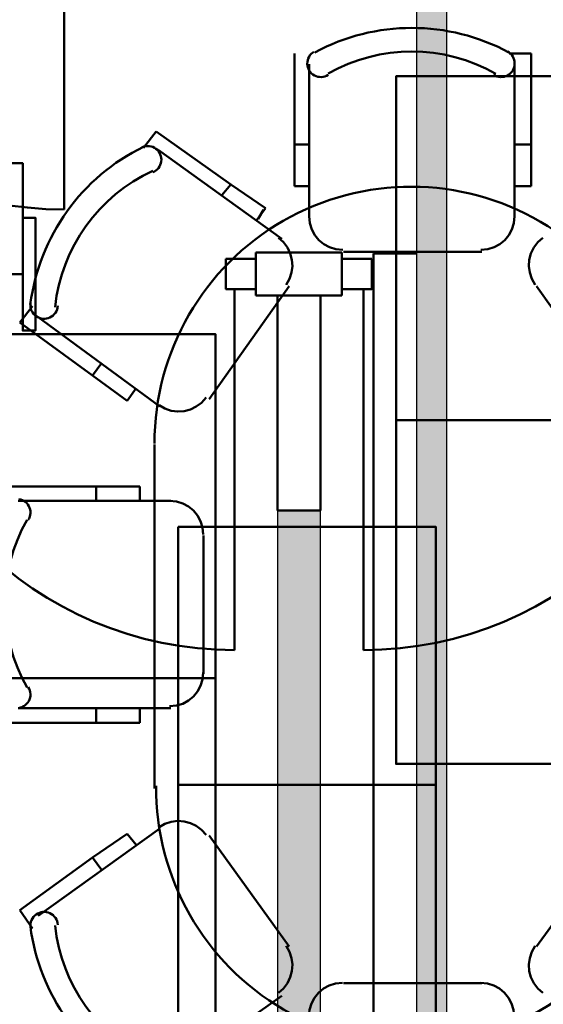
# Model space of a CAD drawing. Header units: metres. Extents: x -1 to 430, y -6 to 31.
# Tile 81 of 169: x 415.49 to 416.71, y 14.76 to 17.05. Entities that reach past the tile are written whole.
import ezdxf

# ---------------------------------------------------------------- set-up
doc = ezdxf.new("R2010")
doc.units = ezdxf.units.M
doc.linetypes.add('CONTINUA', pattern=[0])
for name, color, linetype, lineweight in [('3D P1 MURS NOUS', 7, 'CONTINUA', 25), ('3D PA MURS', 7, 'CONTINUA', 25), ('P2 MOBLES 2D', 7, 'CONTINUA', 25), ('P3 MOBLES', 7, 'CONTINUA', 25), ('P4 MOBLES', 7, 'CONTINUA', 25), ('P5 MOBLES', 7, 'CONTINUA', 25), ('PA MOBLES', 7, 'CONTINUA', 25)]:
    doc.layers.add(name, color=color, linetype=linetype, lineweight=lineweight)

# ---------------------------------------------------------------- blocks, each defined once
blk = doc.blocks.new('OBJETO_COMPLEJO_63')
at = {"layer": 'P2 MOBLES 2D', "color": 202, "linetype": 'CONTINUA', "lineweight": 50, "transparency": 33554687}
for p, q in [((416.1279, 16.9729), (416.1279, 16.7612)), ((416.6275, 16.9729), (416.6783, 16.9729)), ((416.6783, 16.9729), (416.6783, 16.7612)), ((416.1618, 16.5919), (416.1618, 16.9475)), ((416.6402, 16.9475), (416.6402, 16.5919)), ((415.7766, 16.7528), (415.8062, 16.7909)), ((415.8062, 16.7909), (415.9798, 16.6681)), ((416.0983, 16.5411), (415.8105, 16.7485)), ((416.1279, 16.7612), (416.1618, 16.7612)), ((416.1279, 16.7612), (416.1279, 16.6639)), ((416.6783, 16.7612), (416.6402, 16.7612)), ((416.6783, 16.7612), (416.6783, 16.6639)), ((415.9798, 16.6681), (415.9586, 16.6427)), ((415.9798, 16.6681), (416.0602, 16.6131)), ((416.1279, 16.6639), (416.1618, 16.6639)), ((416.1322, 16.6639), (416.1576, 16.6639)), ((416.6783, 16.6639), (416.6402, 16.6639)), ((416.0602, 16.6131), (416.039, 16.5834)), ((416.056, 16.6088), (416.0433, 16.5877)), ((416.564, 16.5115), (416.2422, 16.5115)), ((415.929, 16.1686), (416.1152, 16.431)), ((416.8772, 16.1686), (416.691, 16.431)), ((415.5184, 16.3845), (415.4887, 16.3464)), ((415.5311, 16.3591), (415.8147, 16.1516)), ((415.4887, 16.3464), (415.6581, 16.2236)), ((415.6581, 16.2236), (415.6792, 16.2532)), ((415.6581, 16.2236), (415.7385, 16.1643)), ((415.7385, 16.1643), (415.7597, 16.194)), ((415.802, 15.2627), (415.802, 16.0627)), ((415.4591, 15.9654), (415.6665, 15.9654)), ((415.6665, 15.9654), (415.6665, 15.9315)), ((415.6665, 15.9654), (415.7681, 15.9654)), ((415.7681, 15.9654), (415.7681, 15.9315)), ((415.7681, 15.9611), (415.7681, 15.9358)), ((415.8401, 15.9315), (415.4845, 15.9315)), ((415.9163, 15.5294), (415.9163, 15.8511)), ((415.4845, 15.4489), (415.8401, 15.4489)), ((415.6665, 15.4151), (415.6665, 15.4489)), ((415.7681, 15.4151), (415.7681, 15.4489)), ((415.4591, 15.4151), (415.6665, 15.4151)), ((415.6665, 15.4151), (415.7681, 15.4151)), ((415.5311, 14.9664), (415.8147, 15.1695)), ((415.6581, 15.1018), (415.7385, 15.1568)), ((415.7385, 15.1568), (415.7597, 15.1314)), ((415.929, 15.1526), (416.1152, 14.8944)), ((416.8772, 15.1526), (416.691, 14.8944)), ((415.4887, 14.9791), (415.6581, 15.1018)), ((415.6581, 15.1018), (415.6792, 15.0722)), ((415.5184, 14.9367), (415.4887, 14.9791)), ((416.564, 14.8097), (416.2422, 14.8097)), ((416.0983, 14.7801), (415.8105, 14.5769))]:
    blk.add_line(p, q, dxfattribs=at)
for points in [[(416.2065, 16.9229), (416.2027, 16.9208), (416.1988, 16.9193), (416.1947, 16.9183), (416.1906, 16.9179), (416.1864, 16.918), (416.1823, 16.9186), (416.1783, 16.9198), (416.1744, 16.9216), (416.1708, 16.9238), (416.1675, 16.9265), (416.1647, 16.9296), (416.1623, 16.933), (416.1603, 16.9366), (416.1589, 16.9406), (416.158, 16.9447), (416.1576, 16.9489), (416.1578, 16.9532), (416.1585, 16.9573), (416.1598, 16.9613), (416.1616, 16.965), (416.1638, 16.9685), (416.1665, 16.9717), (416.1697, 16.9745), (416.1732, 16.9769)], [(416.6237, 16.9774), (416.6273, 16.9751), (416.6306, 16.9723), (416.6334, 16.9692), (416.6358, 16.9657), (416.6376, 16.962), (416.639, 16.958), (416.6399, 16.9538), (416.6402, 16.9495), (416.6399, 16.9452), (416.639, 16.9411), (416.6376, 16.9371), (416.6357, 16.9334), (416.6333, 16.9299), (416.6305, 16.9268), (416.6272, 16.924), (416.6236, 16.9217), (416.6197, 16.9199), (416.6156, 16.9187), (416.6115, 16.918), (416.6073, 16.9179), (416.6031, 16.9183), (416.599, 16.9193), (416.595, 16.9208), (416.5913, 16.9229)], [(415.7735, 16.7547), (415.7776, 16.7562), (415.7817, 16.7571), (415.7858, 16.7574), (415.79, 16.7572), (415.7941, 16.7565), (415.7981, 16.7552), (415.8019, 16.7534), (415.8054, 16.7511), (415.8087, 16.7483), (415.8115, 16.7451), (415.8138, 16.7417), (415.8156, 16.738), (415.817, 16.734), (415.8178, 16.7299), (415.8181, 16.7257), (415.8178, 16.7215), (415.817, 16.7173), (415.8156, 16.7133), (415.8137, 16.7096), (415.8114, 16.7062), (415.8086, 16.7031), (415.8055, 16.7003), (415.8019, 16.698), (415.7981, 16.6962)], [(416.2401, 16.5157), (416.2243, 16.5173), (416.2096, 16.5218), (416.1963, 16.5291), (416.1847, 16.5386), (416.1752, 16.5502), (416.168, 16.5635), (416.1634, 16.5782), (416.1618, 16.594)], [(416.6402, 16.594), (416.6386, 16.5782), (416.634, 16.5635), (416.6268, 16.5502), (416.6172, 16.5386), (416.6056, 16.5291), (416.5923, 16.5218), (416.5776, 16.5173), (416.5618, 16.5157)], [(416.0903, 16.5438), (416.1022, 16.5333), (416.1114, 16.521), (416.118, 16.5074), (416.1219, 16.4929), (416.1229, 16.4779), (416.121, 16.4629), (416.1161, 16.4482), (416.1082, 16.4345)], [(416.6879, 16.4345), (416.68, 16.4482), (416.6752, 16.4628), (416.6733, 16.4779), (416.6743, 16.4929), (416.6781, 16.5074), (416.6847, 16.521), (416.694, 16.5333), (416.7059, 16.5438)], [(415.5768, 16.3854), (415.5763, 16.3811), (415.5752, 16.377), (415.5736, 16.3731), (415.5715, 16.3694), (415.5689, 16.3661), (415.566, 16.3631), (415.5626, 16.3606), (415.5588, 16.3584), (415.5549, 16.3568), (415.5507, 16.3558), (415.5465, 16.3553), (415.5424, 16.3554), (415.5382, 16.356), (415.5342, 16.3572), (415.5303, 16.3589), (415.5266, 16.3612), (415.5233, 16.3639), (415.5204, 16.367), (415.518, 16.3705), (415.516, 16.3742), (415.5146, 16.3781), (415.5137, 16.3823), (415.5133, 16.3865), (415.5135, 16.3908)], [(415.922, 16.172), (415.9115, 16.1601), (415.8992, 16.1509), (415.8856, 16.1443), (415.871, 16.1404), (415.856, 16.1394), (415.841, 16.1413), (415.8264, 16.1462), (415.8127, 16.1541)], [(415.4865, 15.9358), (415.4906, 15.9349), (415.4945, 15.9334), (415.4982, 15.9315), (415.5016, 15.9291), (415.5047, 15.9262), (415.5073, 15.923), (415.5096, 15.9194), (415.5113, 15.9155), (415.5125, 15.9114), (415.5132, 15.9073), (415.5133, 15.9031), (415.5128, 15.899), (415.5119, 15.895), (415.5103, 15.891), (415.5083, 15.8873)], [(415.8372, 15.9319), (415.8529, 15.9303), (415.8676, 15.9258), (415.881, 15.9186), (415.8925, 15.909), (415.9021, 15.8974), (415.9093, 15.8841), (415.9139, 15.8694), (415.9155, 15.8536)], [(415.9155, 15.5319), (415.9139, 15.5161), (415.9093, 15.5014), (415.9021, 15.4881), (415.8925, 15.4765), (415.881, 15.467), (415.8676, 15.4597), (415.8529, 15.4552), (415.8372, 15.4536)], [(415.5083, 15.4982), (415.5104, 15.4945), (415.5119, 15.4905), (415.5129, 15.4864), (415.5133, 15.4822), (415.5132, 15.478), (415.5125, 15.4739), (415.5112, 15.4698), (415.5094, 15.4659), (415.5071, 15.4623), (415.5044, 15.459), (415.5013, 15.4562), (415.4978, 15.4538), (415.4941, 15.4519), (415.4901, 15.4505), (415.4859, 15.4496)], [(415.8127, 15.1722), (415.8264, 15.1801), (415.841, 15.185), (415.856, 15.1868), (415.871, 15.1858), (415.8856, 15.182), (415.8992, 15.1754), (415.9115, 15.1661), (415.922, 15.1542)], [(415.5135, 14.9397), (415.5133, 14.944), (415.5137, 14.9482), (415.5146, 14.9523), (415.516, 14.9563), (415.518, 14.96), (415.5204, 14.9634), (415.5233, 14.9666), (415.5266, 14.9693), (415.5303, 14.9715), (415.5342, 14.9733), (415.5382, 14.9745), (415.5424, 14.9751), (415.5465, 14.9752), (415.5507, 14.9747), (415.5549, 14.9737), (415.5588, 14.9721), (415.5626, 14.9699), (415.566, 14.9674), (415.5689, 14.9644), (415.5715, 14.961), (415.5736, 14.9574), (415.5752, 14.9535), (415.5763, 14.9494), (415.5768, 14.9451)], [(416.1082, 14.896), (416.1161, 14.8822), (416.121, 14.8676), (416.1229, 14.8526), (416.1219, 14.8376), (416.118, 14.8231), (416.1114, 14.8095), (416.1022, 14.7972), (416.0903, 14.7867)], [(416.7059, 14.7867), (416.694, 14.7972), (416.6847, 14.8095), (416.6781, 14.8231), (416.6743, 14.8376), (416.6733, 14.8526), (416.6752, 14.8676), (416.68, 14.8822), (416.6879, 14.896)], [(416.161, 14.7318), (416.1626, 14.7476), (416.1672, 14.7623), (416.1744, 14.7756), (416.184, 14.7872), (416.1955, 14.7967), (416.2088, 14.8039), (416.2235, 14.8085), (416.2393, 14.8101)], [(416.5611, 14.8101), (416.5768, 14.8085), (416.5915, 14.8039), (416.6049, 14.7967), (416.6164, 14.7872), (416.626, 14.7756), (416.6332, 14.7623), (416.6378, 14.7476), (416.6394, 14.7318)]]:
    blk.add_lwpolyline(points, dxfattribs=at)
for centre, radius, start, end in [((416.4009, 16.5562), 0.476, 61.6896, 118.2971), ((416.4009, 16.5816), 0.3956, 60.4377, 119.546), ((415.9851, 16.3279), 0.476, 116.0243, 172.6327), ((415.9639, 16.3405), 0.3956, 114.7723, 173.8809), ((416.3991, 16.0656), 0.5971, 359.5641, 180.0747), ((415.8496, 15.6927), 0.3956, 150.4371, 209.5459), ((416.4029, 15.264), 0.5971, 179.5641, 0.0747), ((415.9852, 15.0025), 0.476, 187.3537, 243.962), ((415.964, 14.9856), 0.3956, 186.1022, 245.2109)]:
    blk.add_arc(centre, radius, start, end, dxfattribs=at)
blk = doc.blocks.new('OBJETO_COMPLEJO_113')
at = {"layer": 'P4 MOBLES', "color": 202, "linetype": 'CONTINUA', "lineweight": 50, "transparency": 33554687}
for p, q in [((416.8385, 16.9408), (416.8385, 17.2921)), ((417.2872, 17.2921), (417.2872, 16.9408)), ((416.8131, 17.0593), (416.8385, 17.0593)), ((417.3168, 17.0593), (417.2872, 17.0593)), ((417.211, 16.8603), (416.9189, 16.8603))]:
    blk.add_line(p, q, dxfattribs=at)
for points in [[(416.8476, 17.3219), (416.8427, 17.3178), (416.8388, 17.313), (416.836, 17.3076), (416.8342, 17.3018), (416.8336, 17.2958), (416.8341, 17.2898), (416.8358, 17.2838), (416.8388, 17.2781), (416.8428, 17.2732), (416.8476, 17.2692), (416.8529, 17.2663), (416.8587, 17.2645), (416.8647, 17.2638), (416.8708, 17.2643), (416.8768, 17.2659), (416.8825, 17.2688)], [(417.2376, 17.2688), (417.2433, 17.2659), (417.2493, 17.2643), (417.2554, 17.2638), (417.2614, 17.2645), (417.2672, 17.2663), (417.2725, 17.2692), (417.2773, 17.2732), (417.2813, 17.2781), (417.2843, 17.2838), (417.286, 17.2898), (417.2865, 17.2958), (417.2859, 17.3018), (417.2841, 17.3076), (417.2813, 17.313), (417.2774, 17.3178), (417.2725, 17.3219)], [(416.8131, 17.1905), (416.7834, 17.1905), (416.7834, 16.9281), (416.8131, 16.9281), (416.8131, 17.3175), (416.8512, 17.3175)], [(417.3168, 17.1905), (417.3464, 17.1905), (417.3464, 16.9281), (417.3168, 16.9281), (417.3168, 17.3175), (417.2745, 17.3175)], [(416.8378, 16.9442), (416.8394, 16.9284), (416.844, 16.9137), (416.8512, 16.9004), (416.8607, 16.8888), (416.8723, 16.8792), (416.8856, 16.872), (416.9003, 16.8675), (416.9161, 16.8659)], [(417.2082, 16.8659), (417.224, 16.8675), (417.2387, 16.872), (417.252, 16.8792), (417.2636, 16.8888), (417.2732, 16.9004), (417.2804, 16.9137), (417.2849, 16.9284), (417.2865, 16.9442)]]:
    blk.add_lwpolyline(points, dxfattribs=at)
blk.add_lwpolyline([(417.7655, 16.1195), (416.3643, 16.1195), (416.3643, 16.9196), (417.7655, 16.9196), (417.7655, 16.1195)], close=True, dxfattribs=at)
for centre, radius, start, end in [((417.0601, 16.9614), 0.4167, 59.5738, 120.4458), ((417.0601, 16.9826), 0.3405, 58.2581, 121.7649)]:
    blk.add_arc(centre, radius, start, end, dxfattribs=at)
blk = doc.blocks.new('OBJETO_COMPLEJO_114')
at = {"layer": 'P4 MOBLES', "color": 202, "linetype": 'CONTINUA', "lineweight": 50, "transparency": 33554687}
for p, q in [((417.211, 15.3787), (416.9189, 15.3787)), ((416.8385, 15.2983), (416.8385, 14.9469)), ((417.2872, 14.9469), (417.2872, 15.2983)), ((416.8131, 15.1798), (416.8385, 15.1798)), ((417.3168, 15.1798), (417.2872, 15.1798))]:
    blk.add_line(p, q, dxfattribs=at)
blk.add_lwpolyline([(417.7655, 16.1195), (416.3643, 16.1195), (416.3643, 15.3195), (417.7655, 15.3195), (417.7655, 16.1195)], close=True, dxfattribs=at)
for points in [[(416.8378, 15.2949), (416.8394, 15.3107), (416.844, 15.3254), (416.8512, 15.3387), (416.8607, 15.3503), (416.8723, 15.3598), (416.8856, 15.367), (416.9003, 15.3716), (416.9161, 15.3732)], [(417.2082, 15.3732), (417.224, 15.3716), (417.2387, 15.367), (417.252, 15.3598), (417.2636, 15.3503), (417.2732, 15.3387), (417.2804, 15.3254), (417.2849, 15.3107), (417.2865, 15.2949)], [(416.8131, 15.0485), (416.7834, 15.0485), (416.7834, 15.311), (416.8131, 15.311), (416.8131, 14.9215), (416.8512, 14.9215)], [(417.3168, 15.0485), (417.3464, 15.0485), (417.3464, 15.311), (417.3168, 15.311), (417.3168, 14.9215), (417.2745, 14.9215)], [(416.8476, 14.9171), (416.8427, 14.9212), (416.8388, 14.926), (416.836, 14.9314), (416.8342, 14.9372), (416.8336, 14.9432), (416.8341, 14.9493), (416.8358, 14.9553), (416.8388, 14.9609), (416.8428, 14.9659), (416.8476, 14.9698), (416.8529, 14.9727), (416.8587, 14.9746), (416.8647, 14.9753), (416.8708, 14.9748), (416.8768, 14.9731), (416.8825, 14.9702)], [(417.2376, 14.9702), (417.2433, 14.9731), (417.2493, 14.9748), (417.2554, 14.9753), (417.2614, 14.9746), (417.2672, 14.9727), (417.2725, 14.9698), (417.2773, 14.9659), (417.2813, 14.9609), (417.2843, 14.9553), (417.286, 14.9493), (417.2865, 14.9432), (417.2859, 14.9372), (417.2841, 14.9314), (417.2813, 14.926), (417.2774, 14.9212), (417.2725, 14.9171)]]:
    blk.add_lwpolyline(points, dxfattribs=at)
for centre, radius, start, end in [((417.0601, 15.2565), 0.3405, 238.2351, 301.7419), ((417.0601, 15.2777), 0.4167, 239.5542, 300.4262)]:
    blk.add_arc(centre, radius, start, end, dxfattribs=at)
blk = doc.blocks.new('OBJETO_COMPLEJO_182')
at = {"layer": 'P5 MOBLES', "color": 202, "linetype": 'CONTINUA', "lineweight": 50, "transparency": 33554687}
for p, q in [((415.017, 16.3406), (415.017, 16.6919)), ((415.4657, 16.6919), (415.4657, 16.3406)), ((414.9916, 16.4591), (415.017, 16.4591)), ((415.4953, 16.4591), (415.4657, 16.4591)), ((415.3895, 16.2601), (415.0974, 16.2601))]:
    blk.add_line(p, q, dxfattribs=at)
for points in [[(414.9916, 16.5903), (414.962, 16.5903), (414.962, 16.3279), (414.9916, 16.3279), (414.9916, 16.7173), (415.0297, 16.7173)], [(415.0262, 16.7217), (415.0213, 16.7176), (415.0174, 16.7128), (415.0145, 16.7074), (415.0127, 16.7016), (415.0121, 16.6956), (415.0126, 16.6895), (415.0144, 16.6836), (415.0173, 16.6779), (415.0213, 16.673), (415.0261, 16.669), (415.0315, 16.6661), (415.0372, 16.6643), (415.0433, 16.6636), (415.0493, 16.664), (415.0553, 16.6657), (415.061, 16.6686)], [(415.4162, 16.6686), (415.4219, 16.6657), (415.4279, 16.664), (415.4339, 16.6636), (415.44, 16.6643), (415.4457, 16.6661), (415.4511, 16.669), (415.4559, 16.673), (415.4599, 16.6779), (415.4628, 16.6836), (415.4646, 16.6895), (415.4651, 16.6956), (415.4644, 16.7016), (415.4627, 16.7074), (415.4598, 16.7128), (415.4559, 16.7176), (415.451, 16.7217)], [(415.4953, 16.5903), (415.525, 16.5903), (415.525, 16.3279), (415.4953, 16.3279), (415.4953, 16.7173), (415.453, 16.7173)], [(415.0163, 16.344), (415.0179, 16.3282), (415.0225, 16.3135), (415.0297, 16.3002), (415.0393, 16.2886), (415.0509, 16.279), (415.0642, 16.2718), (415.0789, 16.2672), (415.0947, 16.2657)], [(415.3868, 16.2657), (415.4025, 16.2672), (415.4172, 16.2718), (415.4305, 16.279), (415.4421, 16.2886), (415.4517, 16.3002), (415.4589, 16.3135), (415.4635, 16.3282), (415.4651, 16.344)]]:
    blk.add_lwpolyline(points, dxfattribs=at)
blk.add_lwpolyline([(415.9441, 15.5193), (414.5429, 15.5193), (414.5429, 16.3194), (415.9441, 16.3194), (415.9441, 15.5193)], close=True, dxfattribs=at)
for centre, radius, start, end in [((415.2387, 16.3612), 0.4167, 59.5738, 120.4458), ((415.2387, 16.3823), 0.3405, 58.2581, 121.7649)]:
    blk.add_arc(centre, radius, start, end, dxfattribs=at)
blk = doc.blocks.new('OBJETO_COMPLEJO_183')
at = {"layer": 'P5 MOBLES', "color": 202, "linetype": 'CONTINUA', "lineweight": 50, "transparency": 33554687}
for p, q in [((415.3895, 14.7785), (415.0974, 14.7785)), ((415.017, 14.6981), (415.017, 14.3467)), ((415.4657, 14.3467), (415.4657, 14.6981)), ((414.9916, 14.5796), (415.017, 14.5796)), ((415.4953, 14.5796), (415.4657, 14.5796))]:
    blk.add_line(p, q, dxfattribs=at)
blk.add_lwpolyline([(415.9441, 15.5193), (414.5429, 15.5193), (414.5429, 14.7192), (415.9441, 14.7192), (415.9441, 15.5193)], close=True, dxfattribs=at)
for points in [[(415.0163, 14.6947), (415.0179, 14.7105), (415.0225, 14.7252), (415.0297, 14.7385), (415.0393, 14.75), (415.0509, 14.7596), (415.0642, 14.7668), (415.0789, 14.7714), (415.0947, 14.773)], [(415.3868, 14.773), (415.4025, 14.7714), (415.4172, 14.7668), (415.4305, 14.7596), (415.4421, 14.75), (415.4517, 14.7385), (415.4589, 14.7252), (415.4635, 14.7105), (415.4651, 14.6947)], [(414.9916, 14.4483), (414.962, 14.4483), (414.962, 14.7108), (414.9916, 14.7108), (414.9916, 14.3213), (415.0297, 14.3213)], [(415.4953, 14.4483), (415.525, 14.4483), (415.525, 14.7108), (415.4953, 14.7108), (415.4953, 14.3213), (415.453, 14.3213)], [(415.0262, 14.3169), (415.0213, 14.321), (415.0174, 14.3258), (415.0145, 14.3312), (415.0127, 14.337), (415.0121, 14.343), (415.0126, 14.3491), (415.0144, 14.355), (415.0173, 14.3607), (415.0213, 14.3657), (415.0261, 14.3696), (415.0315, 14.3725), (415.0372, 14.3744), (415.0433, 14.3751), (415.0493, 14.3746), (415.0553, 14.3729), (415.061, 14.37)], [(415.4162, 14.37), (415.4219, 14.3729), (415.4279, 14.3746), (415.4339, 14.3751), (415.44, 14.3744), (415.4457, 14.3725), (415.4511, 14.3696), (415.4559, 14.3657), (415.4599, 14.3607), (415.4628, 14.355), (415.4646, 14.3491), (415.4651, 14.343), (415.4644, 14.337), (415.4627, 14.3312), (415.4598, 14.3258), (415.4559, 14.321), (415.451, 14.3169)]]:
    blk.add_lwpolyline(points, dxfattribs=at)
for centre, radius, start, end in [((415.2387, 14.6563), 0.3405, 238.2351, 301.7419), ((415.2387, 14.6774), 0.4167, 239.5542, 300.4262)]:
    blk.add_arc(centre, radius, start, end, dxfattribs=at)

msp = doc.modelspace()

# ---------------------------------------------------------------- hatches: boundary and pattern name
at = {"layer": '3D P1 MURS NOUS', "linetype": 'CONTINUA', "lineweight": 18, "true_color": 0x006e00, "transparency": 33554687}
msp.add_hatch(color=96, dxfattribs=at).paths.add_polyline_path([(416.0881, 15.9095), (416.0881, 13.1206), (416.1881, 13.1206), (416.1881, 15.9095)])
at = {"layer": '3D PA MURS', "linetype": 'CONTINUA', "lineweight": 18, "true_color": 0xa0a0a0, "transparency": 33554687}
msp.add_hatch(color=253, dxfattribs=at).paths.add_polyline_path([(416.412, 18.217), (416.412, 13.2406), (416.482, 13.2406), (416.482, 18.217)])

# ---------------------------------------------------------------- linework, layer by layer
at = {"layer": '3D P1 MURS NOUS', "color": 4, "linetype": 'CONTINUA', "lineweight": 50, "transparency": 33554687}
for p, q in [((416.0381, 16.4095), (416.0381, 16.5095)), ((416.2381, 16.5095), (416.0381, 16.5095)), ((416.2381, 16.5095), (416.2381, 16.4095)), ((415.9881, 16.4245), (415.9881, 15.5845)), ((416.0381, 16.4095), (416.2381, 16.4095)), ((416.0881, 16.4095), (416.0881, 15.9095)), ((416.1881, 15.9095), (416.1881, 16.4095)), ((416.2881, 16.4245), (416.2881, 15.5845)), ((416.0881, 15.9095), (416.1881, 15.9095))]:
    msp.add_line(p, q, dxfattribs=at)
at = {"layer": '3D P1 MURS NOUS', "color": 7, "linetype": 'CONTINUA', "lineweight": 25, "transparency": 33554687}
for p, q in [((416.0881, 15.9095), (416.0881, 13.1206)), ((416.1881, 15.9095), (416.0881, 15.9095)), ((416.1881, 13.1206), (416.1881, 15.9095))]:
    msp.add_line(p, q, dxfattribs=at)
at = {"layer": '3D P1 MURS NOUS', "color": 4, "linetype": 'CONTINUA', "lineweight": 50, "transparency": 33554687}
for points in [[(415.9681, 16.4945), (416.0381, 16.4945), (416.0381, 16.4245), (415.9681, 16.4245), (415.9681, 16.4945)], [(416.3081, 16.4945), (416.2381, 16.4945), (416.2381, 16.4245), (416.3081, 16.4245), (416.3081, 16.4945)]]:
    msp.add_lwpolyline(points, close=True, dxfattribs=at)
for centre, start, end in [((415.9881, 16.4245), 180, 270), ((416.2881, 16.4245), 270, 0)]:
    msp.add_arc(centre, 0.84, start, end, dxfattribs=at)
at = {"layer": '3D PA MURS', "color": 7, "linetype": 'CONTINUA', "lineweight": 25, "transparency": 33554687}
for p, q in [((416.482, 13.2406), (416.482, 18.217)), ((416.412, 17.4496), (416.412, 13.2406))]:
    msp.add_line(p, q, dxfattribs=at)
at = {"layer": '3D PA MURS', "color": 202, "linetype": 'CONTINUA', "lineweight": 50, "transparency": 33554687}
msp.add_line((415.592, 17.4496), (415.592, 16.6096), dxfattribs=at)
msp.add_arc((415.592, 17.4496), 0.84, 180, 270, dxfattribs=at)
at = {"layer": 'P3 MOBLES', "color": 202, "linetype": 'CONTINUA', "lineweight": 50, "transparency": 33554687}
for points in [[(415.857, 15.8712), (416.457, 15.8712), (416.457, 15.2712), (415.857, 15.2712), (415.857, 15.8712)], [(415.857, 15.2712), (416.457, 15.2712), (416.457, 14.6712), (415.857, 14.6712), (415.857, 15.2712)]]:
    msp.add_lwpolyline(points, close=True, dxfattribs=at)
at = {"layer": 'PA MOBLES', "color": 202, "linetype": 'CONTINUA', "lineweight": 50, "transparency": 33554687}
for p, q in [((416.312, 16.5071), (416.412, 16.5071)), ((416.312, 13.9373), (416.312, 16.5071))]:
    msp.add_line(p, q, dxfattribs=at)

# ---------------------------------------------------------------- block references
at = {"layer": 'P2 MOBLES 2D', "color": 202, "linetype": 'CONTINUA', "lineweight": 50, "transparency": 33554687}
msp.add_blockref('OBJETO_COMPLEJO_63', (0, 0), dxfattribs=at)
at = {"layer": 'P4 MOBLES', "color": 202, "linetype": 'CONTINUA', "lineweight": 50, "transparency": 33554687}
for name in ['OBJETO_COMPLEJO_113', 'OBJETO_COMPLEJO_114']:
    msp.add_blockref(name, (0, 0), dxfattribs=at)
at = {"layer": 'P5 MOBLES', "color": 202, "linetype": 'CONTINUA', "lineweight": 50, "transparency": 33554687}
for name in ['OBJETO_COMPLEJO_182', 'OBJETO_COMPLEJO_183']:
    msp.add_blockref(name, (0, 0), dxfattribs=at)

doc.saveas('drawing.dxf')
